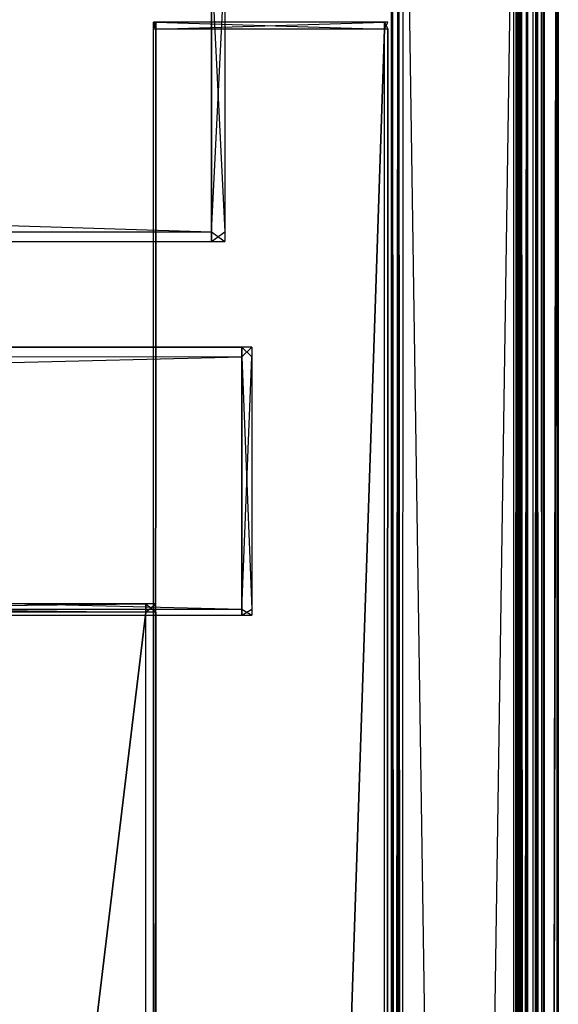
# Model space of a CAD drawing. Extents: x 0 to 0.8, y -0.501 to 0.
# Tile 99 of 107: x 0.765 to 0.8, y -0.096 to -0.032. Entities that reach past the tile are written whole.
import ezdxf

# ---------------------------------------------------------------- set-up
doc = ezdxf.new("R2010")
doc.units = 0
for name, color, linetype in [('L12_ABDECKPL_0___REPLACEMTFOREM', 7, 'CONTINUOUS'), ('L23_KORPUS2_5___REPLACEMTFOREMP', 7, 'CONTINUOUS'), ('L24_KORPUS2_5___REPLACEMTFOREMP', 7, 'CONTINUOUS'), ('L25_KORPUS2_4___REPLACEMTFOREMP', 7, 'CONTINUOUS'), ('L27_KORPUS2_1___REPLACEMTFOREMP', 7, 'CONTINUOUS'), ('L29_KORPUS3_2___REPLACEMTFOREMP', 7, 'CONTINUOUS'), ('L30_KORPUS3_0___REPLACEMTFOREMP', 7, 'CONTINUOUS')]:
    doc.layers.add(name, color=color, linetype=linetype)

msp = doc.modelspace()

# ---------------------------------------------------------------- linework, layer by layer
at = {"layer": 'L12_ABDECKPL_0___REPLACEMTFOREM', "color": 39}
for points, invisible_edges in [([(0.728221, -0.001093, 0.591217), (0.798384, -0.499907, 0.591217), (0.724135, -0.499907, 0.591217), (0.728221, -0.001093, 0.591217)], 13), ([(0.798384, -0.49991, 0.603217), (0.728221, -0.00109, 0.603217), (0.728221, -0.49991, 0.603217), (0.798384, -0.49991, 0.603217)], 13), ([(0.728221, -0.00109, 0.603217), (0.798384, -0.49991, 0.603217), (0.798335, -0.00109, 0.603217), (0.728221, -0.00109, 0.603217)], 10), ([(0.798384, -0.499907, 0.591217), (0.728221, -0.001093, 0.591217), (0.798335, -0.001093, 0.591217), (0.798384, -0.499907, 0.591217)], 10), ([(0.798335, -0.00109, 0.603217), (0.798384, -0.49991, 0.603217), (0.798548, -0.00109, 0.603217), (0.798335, -0.00109, 0.603217)], 13), ([(0.798384, -0.499907, 0.591217), (0.798335, -0.001093, 0.591217), (0.798547, -0.001093, 0.591217), (0.798384, -0.499907, 0.591217)], 13), ([(0.798548, -0.00109, 0.603217), (0.798384, -0.49991, 0.603217), (0.798548, -0.49991, 0.603217), (0.798548, -0.00109, 0.603217)], 10), ([(0.798384, -0.499907, 0.591217), (0.798547, -0.001093, 0.591217), (0.798547, -0.499907, 0.591217), (0.798384, -0.499907, 0.591217)], 10), ([(0.798547, -0.499907, 0.591217), (0.798547, -0.001093, 0.591217), (0.798597, -0.499856, 0.591217), (0.798547, -0.499907, 0.591217)], 13), ([(0.798597, -0.499856, 0.591217), (0.798547, -0.001093, 0.591217), (0.798628, -0.001174, 0.591217), (0.798597, -0.499856, 0.591217)], 10), ([(0.798548, -0.00109, 0.603217), (0.798548, -0.49991, 0.603217), (0.7986, -0.499858, 0.603217), (0.798548, -0.00109, 0.603217)], 13), ([(0.798548, -0.00109, 0.603217), (0.7986, -0.499858, 0.603217), (0.79863, -0.001172, 0.603217), (0.798548, -0.00109, 0.603217)], 10), ([(0.798597, -0.499856, 0.591217), (0.798628, -0.001174, 0.591217), (0.798848, -0.499606, 0.591217), (0.798597, -0.499856, 0.591217)], 13), ([(0.79863, -0.001172, 0.603217), (0.7986, -0.499858, 0.603217), (0.79885, -0.499608, 0.603217), (0.79863, -0.001172, 0.603217)], 13), ([(0.798848, -0.499606, 0.591217), (0.798628, -0.001174, 0.591217), (0.798839, -0.001385, 0.591217), (0.798848, -0.499606, 0.591217)], 14), ([(0.79863, -0.001172, 0.603217), (0.79885, -0.499608, 0.603217), (0.798841, -0.001383, 0.603217), (0.79863, -0.001172, 0.603217)], 14), ([(0.798848, -0.499606, 0.591217), (0.798839, -0.001385, 0.591217), (0.798907, -0.001453, 0.591217), (0.798848, -0.499606, 0.591217)], 15), ([(0.798841, -0.001383, 0.603217), (0.79885, -0.499608, 0.603217), (0.79891, -0.001452, 0.603217), (0.798841, -0.001383, 0.603217)], 15), ([(0.798848, -0.499606, 0.591217), (0.798907, -0.001453, 0.591217), (0.798907, -0.499343, 0.591217), (0.798848, -0.499606, 0.591217)], 15), ([(0.79891, -0.001452, 0.603217), (0.79885, -0.499608, 0.603217), (0.79891, -0.499343, 0.603217), (0.79891, -0.001452, 0.603217)], 15), ([(0.798907, -0.499343, 0.591217), (0.798907, -0.001453, 0.591217), (0.798907, -0.001708, 0.591217), (0.798907, -0.499343, 0.591217)], 15), ([(0.798907, -0.001708, 0.591217), (0.799, -0.499343, 0.591217), (0.798907, -0.499343, 0.591217), (0.798907, -0.001708, 0.591217)], 13), ([(0.799, -0.499343, 0.591217), (0.798907, -0.001708, 0.591217), (0.799, -0.001708, 0.591217), (0.799, -0.499343, 0.591217)], 14), ([(0.79891, -0.001452, 0.603217), (0.79891, -0.499343, 0.603217), (0.79891, -0.001708, 0.603217), (0.79891, -0.001452, 0.603217)], 15), ([(0.799, -0.499343, 0.603217), (0.79891, -0.001708, 0.603217), (0.79891, -0.499343, 0.603217), (0.799, -0.499343, 0.603217)], 13), ([(0.79891, -0.001708, 0.603217), (0.799, -0.499343, 0.603217), (0.799, -0.001708, 0.603217), (0.79891, -0.001708, 0.603217)], 14), ([(0.799, -0.499343, 0.591217), (0.79907, -0.001679, 0.591287), (0.79907, -0.499373, 0.591287), (0.799, -0.499343, 0.591217)], 13), ([(0.79907, -0.001679, 0.591287), (0.799, -0.499343, 0.591217), (0.799, -0.001708, 0.591217), (0.79907, -0.001679, 0.591287)], 14), ([(0.79906, -0.001683, 0.603156), (0.799, -0.499343, 0.603217), (0.79906, -0.499368, 0.603156), (0.79906, -0.001683, 0.603156)], 13), ([(0.799, -0.499343, 0.603217), (0.79906, -0.001683, 0.603156), (0.799, -0.001708, 0.603217), (0.799, -0.499343, 0.603217)], 14), ([(0.799892, -0.001339, 0.602325), (0.79906, -0.499368, 0.603156), (0.799892, -0.499712, 0.602325), (0.799892, -0.001339, 0.602325)], 13), ([(0.79906, -0.499368, 0.603156), (0.799892, -0.001339, 0.602325), (0.79906, -0.001683, 0.603156), (0.79906, -0.499368, 0.603156)], 14), ([(0.79907, -0.499373, 0.591287), (0.799899, -0.001336, 0.592115), (0.799899, -0.499715, 0.592115), (0.79907, -0.499373, 0.591287)], 13), ([(0.799899, -0.001336, 0.592115), (0.79907, -0.499373, 0.591287), (0.79907, -0.001679, 0.591287), (0.799899, -0.001336, 0.592115)], 14), ([(0.8, -0.001294, 0.602217), (0.799892, -0.499712, 0.602325), (0.8, -0.499757, 0.602217), (0.8, -0.001294, 0.602217)], 13), ([(0.799892, -0.499712, 0.602325), (0.8, -0.001294, 0.602217), (0.799892, -0.001339, 0.602325), (0.799892, -0.499712, 0.602325)], 14), ([(0.799899, -0.499715, 0.592115), (0.8, -0.001294, 0.592217), (0.8, -0.499757, 0.592217), (0.799899, -0.499715, 0.592115)], 13), ([(0.8, -0.001294, 0.592217), (0.799899, -0.499715, 0.592115), (0.799899, -0.001336, 0.592115), (0.8, -0.001294, 0.592217)], 14), ([(0.8, -0.499757, 0.602038), (0.8, -0.001294, 0.602217), (0.8, -0.499757, 0.602217), (0.8, -0.499757, 0.602038)], 13), ([(0.8, -0.001294, 0.602217), (0.8, -0.499757, 0.602038), (0.8, -0.001294, 0.602038), (0.8, -0.001294, 0.602217)], 14), ([(0.8, -0.499757, 0.592354), (0.8, -0.001294, 0.602038), (0.8, -0.499757, 0.602038), (0.8, -0.499757, 0.592354)], 13), ([(0.8, -0.001294, 0.602038), (0.8, -0.499757, 0.592354), (0.8, -0.001294, 0.592354), (0.8, -0.001294, 0.602038)], 14), ([(0.8, -0.499757, 0.592217), (0.8, -0.001294, 0.592354), (0.8, -0.499757, 0.592354), (0.8, -0.499757, 0.592217)], 13), ([(0.8, -0.001294, 0.592354), (0.8, -0.499757, 0.592217), (0.8, -0.001294, 0.592217), (0.8, -0.001294, 0.592354)], 14)]:
    msp.add_3dface(points, dxfattribs=dict(at, invisible_edges=invisible_edges))
at = {"layer": 'L23_KORPUS2_5___REPLACEMTFOREMP', "color": 250}
for points, invisible_edges in [([(0.779358, -0.053669, 0.006851), (0.1, -0.054293, 0.006851), (0.1, -0.053669, 0.006851), (0.779358, -0.053669, 0.006851)], 13), ([(0.1, -0.054293, 0.006851), (0.779358, -0.053669, 0.006851), (0.779358, -0.054293, 0.006851), (0.1, -0.054293, 0.006851)], 14), ([(0.779358, -0.054293, 0.148599), (0.1, -0.053669, 0.148599), (0.1, -0.054293, 0.148599), (0.779358, -0.054293, 0.148599)], 13), ([(0.1, -0.053669, 0.148599), (0.779358, -0.054293, 0.148599), (0.779358, -0.053669, 0.148599), (0.1, -0.053669, 0.148599)], 14), ([(0.1, -0.053669, 0.007213), (0.779358, -0.053669, 0.006851), (0.1, -0.053669, 0.006851), (0.1, -0.053669, 0.007213)], 13), ([(0.779358, -0.053669, 0.006851), (0.1, -0.053669, 0.007213), (0.779358, -0.053669, 0.007213), (0.779358, -0.053669, 0.006851)], 14), ([(0.1, -0.053669, 0.148055), (0.779358, -0.053669, 0.007213), (0.1, -0.053669, 0.007213), (0.1, -0.053669, 0.148055)], 13), ([(0.779358, -0.053669, 0.007213), (0.1, -0.053669, 0.148055), (0.779358, -0.053669, 0.148055), (0.779358, -0.053669, 0.007213)], 14), ([(0.1, -0.053669, 0.148599), (0.779358, -0.053669, 0.148055), (0.1, -0.053669, 0.148055), (0.1, -0.053669, 0.148599)], 13), ([(0.779358, -0.053669, 0.148055), (0.1, -0.053669, 0.148599), (0.779358, -0.053669, 0.148599), (0.779358, -0.053669, 0.148055)], 14), ([(0.78, -0.054293, 0.148599), (0.779358, -0.053669, 0.148599), (0.779358, -0.054293, 0.148599), (0.78, -0.054293, 0.148599)], 13), ([(0.779358, -0.053669, 0.148599), (0.78, -0.054293, 0.148599), (0.78, -0.053669, 0.148599), (0.779358, -0.053669, 0.148599)], 14), ([(0.78, -0.053669, 0.006851), (0.779358, -0.054293, 0.006851), (0.779358, -0.053669, 0.006851), (0.78, -0.053669, 0.006851)], 13), ([(0.779358, -0.054293, 0.006851), (0.78, -0.053669, 0.006851), (0.78, -0.054293, 0.006851), (0.779358, -0.054293, 0.006851)], 14), ([(0.779358, -0.053669, 0.007213), (0.78, -0.053669, 0.006851), (0.779358, -0.053669, 0.006851), (0.779358, -0.053669, 0.007213)], 13), ([(0.78, -0.053669, 0.006851), (0.779358, -0.053669, 0.007213), (0.78, -0.053669, 0.007213), (0.78, -0.053669, 0.006851)], 14), ([(0.779358, -0.053669, 0.148055), (0.78, -0.053669, 0.007213), (0.779358, -0.053669, 0.007213), (0.779358, -0.053669, 0.148055)], 13), ([(0.78, -0.053669, 0.007213), (0.779358, -0.053669, 0.148055), (0.78, -0.053669, 0.148055), (0.78, -0.053669, 0.007213)], 14), ([(0.779358, -0.053669, 0.148599), (0.78, -0.053669, 0.148055), (0.779358, -0.053669, 0.148055), (0.779358, -0.053669, 0.148599)], 13), ([(0.78, -0.053669, 0.148055), (0.779358, -0.053669, 0.148599), (0.78, -0.053669, 0.148599), (0.78, -0.053669, 0.148055)], 14), ([(0.78, -0.054293, 0.006851), (0.78, -0.053669, 0.007213), (0.78, -0.054293, 0.007213), (0.78, -0.054293, 0.006851)], 13), ([(0.78, -0.053669, 0.007213), (0.78, -0.054293, 0.006851), (0.78, -0.053669, 0.006851), (0.78, -0.053669, 0.007213)], 14), ([(0.78, -0.054293, 0.007213), (0.78, -0.053669, 0.148055), (0.78, -0.054293, 0.148055), (0.78, -0.054293, 0.007213)], 13), ([(0.78, -0.053669, 0.148055), (0.78, -0.054293, 0.007213), (0.78, -0.053669, 0.007213), (0.78, -0.053669, 0.148055)], 14), ([(0.78, -0.054293, 0.148055), (0.78, -0.053669, 0.148599), (0.78, -0.054293, 0.148599), (0.78, -0.054293, 0.148055)], 13), ([(0.78, -0.053669, 0.148599), (0.78, -0.054293, 0.148055), (0.78, -0.053669, 0.148055), (0.78, -0.053669, 0.148599)], 14), ([(0.779358, -0.054293, 0.006851), (0.1, -0.070726, 0.006851), (0.1, -0.054293, 0.006851), (0.779358, -0.054293, 0.006851)], 13), ([(0.1, -0.070726, 0.006851), (0.779358, -0.054293, 0.006851), (0.779358, -0.070726, 0.006851), (0.1, -0.070726, 0.006851)], 14), ([(0.779358, -0.070726, 0.148599), (0.1, -0.054293, 0.148599), (0.1, -0.070726, 0.148599), (0.779358, -0.070726, 0.148599)], 13), ([(0.1, -0.054293, 0.148599), (0.779358, -0.070726, 0.148599), (0.779358, -0.054293, 0.148599), (0.1, -0.054293, 0.148599)], 14), ([(0.78, -0.070726, 0.148599), (0.779358, -0.054293, 0.148599), (0.779358, -0.070726, 0.148599), (0.78, -0.070726, 0.148599)], 13), ([(0.779358, -0.054293, 0.148599), (0.78, -0.070726, 0.148599), (0.78, -0.054293, 0.148599), (0.779358, -0.054293, 0.148599)], 14), ([(0.78, -0.054293, 0.006851), (0.779358, -0.070726, 0.006851), (0.779358, -0.054293, 0.006851), (0.78, -0.054293, 0.006851)], 13), ([(0.779358, -0.070726, 0.006851), (0.78, -0.054293, 0.006851), (0.78, -0.070726, 0.006851), (0.779358, -0.070726, 0.006851)], 14), ([(0.78, -0.070726, 0.148055), (0.78, -0.054293, 0.148599), (0.78, -0.070726, 0.148599), (0.78, -0.070726, 0.148055)], 13), ([(0.78, -0.054293, 0.148599), (0.78, -0.070726, 0.148055), (0.78, -0.054293, 0.148055), (0.78, -0.054293, 0.148599)], 14), ([(0.78, -0.070726, 0.007213), (0.78, -0.054293, 0.148055), (0.78, -0.070726, 0.148055), (0.78, -0.070726, 0.007213)], 13), ([(0.78, -0.054293, 0.148055), (0.78, -0.070726, 0.007213), (0.78, -0.054293, 0.007213), (0.78, -0.054293, 0.148055)], 14), ([(0.78, -0.070726, 0.006851), (0.78, -0.054293, 0.007213), (0.78, -0.070726, 0.007213), (0.78, -0.070726, 0.006851)], 13), ([(0.78, -0.054293, 0.007213), (0.78, -0.070726, 0.006851), (0.78, -0.054293, 0.006851), (0.78, -0.054293, 0.007213)], 14), ([(0.779358, -0.071125, 0.148599), (0.1, -0.070726, 0.148599), (0.1, -0.071125, 0.148599), (0.779358, -0.071125, 0.148599)], 13), ([(0.1, -0.070726, 0.148599), (0.779358, -0.071125, 0.148599), (0.779358, -0.070726, 0.148599), (0.1, -0.070726, 0.148599)], 14), ([(0.779358, -0.070726, 0.006851), (0.1, -0.071125, 0.006851), (0.1, -0.070726, 0.006851), (0.779358, -0.070726, 0.006851)], 13), ([(0.1, -0.071125, 0.006851), (0.779358, -0.070726, 0.006851), (0.779358, -0.071125, 0.006851), (0.1, -0.071125, 0.006851)], 14), ([(0.779358, -0.071125, 0.007213), (0.1, -0.071125, 0.006851), (0.779358, -0.071125, 0.006851), (0.779358, -0.071125, 0.007213)], 13), ([(0.1, -0.071125, 0.006851), (0.779358, -0.071125, 0.007213), (0.1, -0.071125, 0.007213), (0.1, -0.071125, 0.006851)], 14), ([(0.779358, -0.071125, 0.148055), (0.1, -0.071125, 0.007213), (0.779358, -0.071125, 0.007213), (0.779358, -0.071125, 0.148055)], 13), ([(0.1, -0.071125, 0.007213), (0.779358, -0.071125, 0.148055), (0.1, -0.071125, 0.148055), (0.1, -0.071125, 0.007213)], 14), ([(0.779358, -0.071125, 0.148599), (0.1, -0.071125, 0.148055), (0.779358, -0.071125, 0.148055), (0.779358, -0.071125, 0.148599)], 13), ([(0.1, -0.071125, 0.148055), (0.779358, -0.071125, 0.148599), (0.1, -0.071125, 0.148599), (0.1, -0.071125, 0.148055)], 14), ([(0.78, -0.070726, 0.006851), (0.779358, -0.071125, 0.006851), (0.779358, -0.070726, 0.006851), (0.78, -0.070726, 0.006851)], 13), ([(0.779358, -0.071125, 0.006851), (0.78, -0.070726, 0.006851), (0.78, -0.071125, 0.006851), (0.779358, -0.071125, 0.006851)], 14), ([(0.78, -0.071125, 0.148599), (0.779358, -0.070726, 0.148599), (0.779358, -0.071125, 0.148599), (0.78, -0.071125, 0.148599)], 13), ([(0.779358, -0.070726, 0.148599), (0.78, -0.071125, 0.148599), (0.78, -0.070726, 0.148599), (0.779358, -0.070726, 0.148599)], 14), ([(0.78, -0.071125, 0.007213), (0.779358, -0.071125, 0.006851), (0.78, -0.071125, 0.006851), (0.78, -0.071125, 0.007213)], 13), ([(0.779358, -0.071125, 0.006851), (0.78, -0.071125, 0.007213), (0.779358, -0.071125, 0.007213), (0.779358, -0.071125, 0.006851)], 14), ([(0.78, -0.071125, 0.148055), (0.779358, -0.071125, 0.007213), (0.78, -0.071125, 0.007213), (0.78, -0.071125, 0.148055)], 13), ([(0.779358, -0.071125, 0.007213), (0.78, -0.071125, 0.148055), (0.779358, -0.071125, 0.148055), (0.779358, -0.071125, 0.007213)], 14), ([(0.78, -0.071125, 0.148599), (0.779358, -0.071125, 0.148055), (0.78, -0.071125, 0.148055), (0.78, -0.071125, 0.148599)], 13), ([(0.779358, -0.071125, 0.148055), (0.78, -0.071125, 0.148599), (0.779358, -0.071125, 0.148599), (0.779358, -0.071125, 0.148055)], 14), ([(0.78, -0.071125, 0.006851), (0.78, -0.070726, 0.007213), (0.78, -0.071125, 0.007213), (0.78, -0.071125, 0.006851)], 13), ([(0.78, -0.070726, 0.007213), (0.78, -0.071125, 0.006851), (0.78, -0.070726, 0.006851), (0.78, -0.070726, 0.007213)], 14), ([(0.78, -0.071125, 0.007213), (0.78, -0.070726, 0.148055), (0.78, -0.071125, 0.148055), (0.78, -0.071125, 0.007213)], 13), ([(0.78, -0.070726, 0.148055), (0.78, -0.071125, 0.007213), (0.78, -0.070726, 0.007213), (0.78, -0.070726, 0.148055)], 14), ([(0.78, -0.071125, 0.148055), (0.78, -0.070726, 0.148599), (0.78, -0.071125, 0.148599), (0.78, -0.071125, 0.148055)], 13), ([(0.78, -0.070726, 0.148599), (0.78, -0.071125, 0.148055), (0.78, -0.070726, 0.148055), (0.78, -0.070726, 0.148599)], 14)]:
    msp.add_3dface(points, dxfattribs=dict(at, invisible_edges=invisible_edges))
at = {"layer": 'L24_KORPUS2_5___REPLACEMTFOREMP', "color": 250}
for points, invisible_edges in [([(0.723741, -0.070384, 0.023923), (0.773099, -0.070384, 0.00749), (0.723741, -0.070384, 0.00749), (0.723741, -0.070384, 0.023923)], 13), ([(0.773099, -0.070384, 0.00749), (0.723741, -0.070384, 0.023923), (0.773099, -0.070384, 0.023923), (0.773099, -0.070384, 0.00749)], 14), ([(0.723741, -0.070384, 0.00749), (0.773099, -0.070384, 0.006866), (0.723741, -0.070384, 0.006866), (0.723741, -0.070384, 0.00749)], 13), ([(0.773099, -0.070384, 0.006866), (0.723741, -0.070384, 0.00749), (0.773099, -0.070384, 0.00749), (0.773099, -0.070384, 0.006866)], 14), ([(0.773099, -0.070928, 0.024322), (0.723741, -0.070384, 0.024322), (0.723741, -0.070928, 0.024322), (0.773099, -0.070928, 0.024322)], 13), ([(0.723741, -0.070384, 0.024322), (0.773099, -0.070928, 0.024322), (0.773099, -0.070384, 0.024322), (0.723741, -0.070384, 0.024322)], 14), ([(0.723741, -0.070384, 0.024322), (0.773099, -0.070384, 0.023923), (0.723741, -0.070384, 0.023923), (0.723741, -0.070384, 0.024322)], 13), ([(0.773099, -0.070384, 0.023923), (0.723741, -0.070384, 0.024322), (0.773099, -0.070384, 0.024322), (0.773099, -0.070384, 0.023923)], 14), ([(0.773099, -0.070384, 0.006866), (0.723741, -0.070928, 0.006866), (0.723741, -0.070384, 0.006866), (0.773099, -0.070384, 0.006866)], 13), ([(0.723741, -0.070928, 0.006866), (0.773099, -0.070384, 0.006866), (0.773099, -0.070928, 0.006866), (0.723741, -0.070928, 0.006866)], 14), ([(0.773099, -0.070384, 0.023923), (0.773741, -0.070384, 0.00749), (0.773099, -0.070384, 0.00749), (0.773099, -0.070384, 0.023923)], 13), ([(0.773741, -0.070384, 0.00749), (0.773099, -0.070384, 0.023923), (0.773741, -0.070384, 0.023923), (0.773741, -0.070384, 0.00749)], 14), ([(0.773099, -0.070384, 0.00749), (0.773741, -0.070384, 0.006866), (0.773099, -0.070384, 0.006866), (0.773099, -0.070384, 0.00749)], 13), ([(0.773741, -0.070384, 0.006866), (0.773099, -0.070384, 0.00749), (0.773741, -0.070384, 0.00749), (0.773741, -0.070384, 0.006866)], 14), ([(0.773741, -0.070384, 0.006866), (0.773099, -0.070928, 0.006866), (0.773099, -0.070384, 0.006866), (0.773741, -0.070384, 0.006866)], 13), ([(0.773099, -0.070928, 0.006866), (0.773741, -0.070384, 0.006866), (0.773741, -0.070928, 0.006866), (0.773099, -0.070928, 0.006866)], 14), ([(0.773099, -0.070384, 0.024322), (0.773741, -0.070384, 0.023923), (0.773099, -0.070384, 0.023923), (0.773099, -0.070384, 0.024322)], 13), ([(0.773741, -0.070384, 0.023923), (0.773099, -0.070384, 0.024322), (0.773741, -0.070384, 0.024322), (0.773741, -0.070384, 0.023923)], 14), ([(0.773741, -0.070928, 0.024322), (0.773099, -0.070384, 0.024322), (0.773099, -0.070928, 0.024322), (0.773741, -0.070928, 0.024322)], 13), ([(0.773099, -0.070384, 0.024322), (0.773741, -0.070928, 0.024322), (0.773741, -0.070384, 0.024322), (0.773099, -0.070384, 0.024322)], 14), ([(0.773741, -0.070384, 0.023923), (0.773741, -0.070928, 0.024322), (0.773741, -0.070928, 0.023923), (0.773741, -0.070384, 0.023923)], 13), ([(0.773741, -0.070928, 0.024322), (0.773741, -0.070384, 0.023923), (0.773741, -0.070384, 0.024322), (0.773741, -0.070928, 0.024322)], 14), ([(0.773741, -0.070384, 0.00749), (0.773741, -0.070928, 0.023923), (0.773741, -0.070928, 0.00749), (0.773741, -0.070384, 0.00749)], 13), ([(0.773741, -0.070928, 0.023923), (0.773741, -0.070384, 0.00749), (0.773741, -0.070384, 0.023923), (0.773741, -0.070928, 0.023923)], 14), ([(0.773741, -0.070384, 0.006866), (0.773741, -0.070928, 0.00749), (0.773741, -0.070928, 0.006866), (0.773741, -0.070384, 0.006866)], 13), ([(0.773741, -0.070928, 0.00749), (0.773741, -0.070384, 0.006866), (0.773741, -0.070384, 0.00749), (0.773741, -0.070928, 0.00749)], 14), ([(0.773099, -0.070928, 0.006866), (0.723741, -0.479769, 0.006866), (0.723741, -0.070928, 0.006866), (0.773099, -0.070928, 0.006866)], 13), ([(0.723741, -0.479769, 0.006866), (0.773099, -0.070928, 0.006866), (0.773099, -0.479769, 0.006866), (0.723741, -0.479769, 0.006866)], 14), ([(0.723741, -0.479769, 0.024322), (0.773099, -0.070928, 0.024322), (0.723741, -0.070928, 0.024322), (0.723741, -0.479769, 0.024322)], 13), ([(0.773099, -0.070928, 0.024322), (0.723741, -0.479769, 0.024322), (0.773099, -0.479769, 0.024322), (0.773099, -0.070928, 0.024322)], 14), ([(0.773099, -0.479769, 0.024322), (0.773741, -0.070928, 0.024322), (0.773099, -0.070928, 0.024322), (0.773099, -0.479769, 0.024322)], 13), ([(0.773741, -0.070928, 0.024322), (0.773099, -0.479769, 0.024322), (0.773741, -0.479769, 0.024322), (0.773741, -0.070928, 0.024322)], 14), ([(0.773741, -0.070928, 0.006866), (0.773099, -0.479769, 0.006866), (0.773099, -0.070928, 0.006866), (0.773741, -0.070928, 0.006866)], 13), ([(0.773099, -0.479769, 0.006866), (0.773741, -0.070928, 0.006866), (0.773741, -0.479769, 0.006866), (0.773099, -0.479769, 0.006866)], 14), ([(0.773741, -0.479769, 0.023923), (0.773741, -0.070928, 0.024322), (0.773741, -0.479769, 0.024322), (0.773741, -0.479769, 0.023923)], 13), ([(0.773741, -0.070928, 0.024322), (0.773741, -0.479769, 0.023923), (0.773741, -0.070928, 0.023923), (0.773741, -0.070928, 0.024322)], 14), ([(0.773741, -0.070928, 0.00749), (0.773741, -0.479769, 0.023923), (0.773741, -0.479769, 0.00749), (0.773741, -0.070928, 0.00749)], 13), ([(0.773741, -0.479769, 0.023923), (0.773741, -0.070928, 0.00749), (0.773741, -0.070928, 0.023923), (0.773741, -0.479769, 0.023923)], 14), ([(0.773741, -0.479769, 0.006866), (0.773741, -0.070928, 0.00749), (0.773741, -0.479769, 0.00749), (0.773741, -0.479769, 0.006866)], 13), ([(0.773741, -0.070928, 0.00749), (0.773741, -0.479769, 0.006866), (0.773741, -0.070928, 0.006866), (0.773741, -0.070928, 0.00749)], 14)]:
    msp.add_3dface(points, dxfattribs=dict(at, invisible_edges=invisible_edges))
at = {"layer": 'L25_KORPUS2_4___REPLACEMTFOREMP', "color": 250}
for points, invisible_edges in [([(0.777388, -0.046135, 0.591044), (0.2, -0.028748, 0.591044), (0.2, -0.046135, 0.591044), (0.777388, -0.046135, 0.591044)], 13), ([(0.2, -0.028748, 0.591044), (0.777388, -0.046135, 0.591044), (0.777388, -0.028748, 0.591044), (0.2, -0.028748, 0.591044)], 14), ([(0.777388, -0.028748, 0.550836), (0.2, -0.046135, 0.550836), (0.2, -0.028748, 0.550836), (0.777388, -0.028748, 0.550836)], 13), ([(0.2, -0.046135, 0.550836), (0.777388, -0.028748, 0.550836), (0.777388, -0.046135, 0.550836), (0.2, -0.046135, 0.550836)], 14), ([(0.778246, -0.028748, 0.550836), (0.777388, -0.046135, 0.550836), (0.777388, -0.028748, 0.550836), (0.778246, -0.028748, 0.550836)], 13), ([(0.777388, -0.046135, 0.550836), (0.778246, -0.028748, 0.550836), (0.778246, -0.046135, 0.550836), (0.777388, -0.046135, 0.550836)], 14), ([(0.778246, -0.046135, 0.591044), (0.777388, -0.028748, 0.591044), (0.777388, -0.046135, 0.591044), (0.778246, -0.046135, 0.591044)], 13), ([(0.777388, -0.028748, 0.591044), (0.778246, -0.046135, 0.591044), (0.778246, -0.028748, 0.591044), (0.777388, -0.028748, 0.591044)], 14), ([(0.778246, -0.046135, 0.550836), (0.778246, -0.028748, 0.551358), (0.778246, -0.046135, 0.551358), (0.778246, -0.046135, 0.550836)], 13), ([(0.778246, -0.028748, 0.551358), (0.778246, -0.046135, 0.550836), (0.778246, -0.028748, 0.550836), (0.778246, -0.028748, 0.551358)], 14), ([(0.778246, -0.046135, 0.551358), (0.778246, -0.028748, 0.59026), (0.778246, -0.046135, 0.59026), (0.778246, -0.046135, 0.551358)], 13), ([(0.778246, -0.028748, 0.59026), (0.778246, -0.046135, 0.551358), (0.778246, -0.028748, 0.551358), (0.778246, -0.028748, 0.59026)], 14), ([(0.778246, -0.046135, 0.59026), (0.778246, -0.028748, 0.591044), (0.778246, -0.046135, 0.591044), (0.778246, -0.046135, 0.59026)], 13), ([(0.778246, -0.028748, 0.591044), (0.778246, -0.046135, 0.59026), (0.778246, -0.028748, 0.59026), (0.778246, -0.028748, 0.591044)], 14), ([(0.777388, -0.046135, 0.550836), (0.2, -0.046766, 0.550836), (0.2, -0.046135, 0.550836), (0.777388, -0.046135, 0.550836)], 13), ([(0.2, -0.046766, 0.550836), (0.777388, -0.046135, 0.550836), (0.777388, -0.046766, 0.550836), (0.2, -0.046766, 0.550836)], 14), ([(0.777388, -0.046766, 0.591044), (0.2, -0.046135, 0.591044), (0.2, -0.046766, 0.591044), (0.777388, -0.046766, 0.591044)], 13), ([(0.2, -0.046135, 0.591044), (0.777388, -0.046766, 0.591044), (0.777388, -0.046135, 0.591044), (0.2, -0.046135, 0.591044)], 14), ([(0.778246, -0.046766, 0.591044), (0.777388, -0.046135, 0.591044), (0.777388, -0.046766, 0.591044), (0.778246, -0.046766, 0.591044)], 13), ([(0.777388, -0.046135, 0.591044), (0.778246, -0.046766, 0.591044), (0.778246, -0.046135, 0.591044), (0.777388, -0.046135, 0.591044)], 14), ([(0.778246, -0.046135, 0.550836), (0.777388, -0.046766, 0.550836), (0.777388, -0.046135, 0.550836), (0.778246, -0.046135, 0.550836)], 13), ([(0.777388, -0.046766, 0.550836), (0.778246, -0.046135, 0.550836), (0.778246, -0.046766, 0.550836), (0.777388, -0.046766, 0.550836)], 14), ([(0.778246, -0.046766, 0.59026), (0.778246, -0.046135, 0.591044), (0.778246, -0.046766, 0.591044), (0.778246, -0.046766, 0.59026)], 13), ([(0.778246, -0.046135, 0.591044), (0.778246, -0.046766, 0.59026), (0.778246, -0.046135, 0.59026), (0.778246, -0.046135, 0.591044)], 14), ([(0.778246, -0.046766, 0.551358), (0.778246, -0.046135, 0.59026), (0.778246, -0.046766, 0.59026), (0.778246, -0.046766, 0.551358)], 13), ([(0.778246, -0.046135, 0.59026), (0.778246, -0.046766, 0.551358), (0.778246, -0.046135, 0.551358), (0.778246, -0.046135, 0.59026)], 14), ([(0.778246, -0.046766, 0.550836), (0.778246, -0.046135, 0.551358), (0.778246, -0.046766, 0.551358), (0.778246, -0.046766, 0.550836)], 13), ([(0.778246, -0.046135, 0.551358), (0.778246, -0.046766, 0.550836), (0.778246, -0.046135, 0.550836), (0.778246, -0.046135, 0.551358)], 14), ([(0.777388, -0.046766, 0.591044), (0.2, -0.046766, 0.59026), (0.777388, -0.046766, 0.59026), (0.777388, -0.046766, 0.591044)], 13), ([(0.2, -0.046766, 0.59026), (0.777388, -0.046766, 0.591044), (0.2, -0.046766, 0.591044), (0.2, -0.046766, 0.59026)], 14), ([(0.777388, -0.046766, 0.59026), (0.2, -0.046766, 0.551358), (0.777388, -0.046766, 0.551358), (0.777388, -0.046766, 0.59026)], 13), ([(0.2, -0.046766, 0.551358), (0.777388, -0.046766, 0.59026), (0.2, -0.046766, 0.59026), (0.2, -0.046766, 0.551358)], 14), ([(0.777388, -0.046766, 0.551358), (0.2, -0.046766, 0.550836), (0.777388, -0.046766, 0.550836), (0.777388, -0.046766, 0.551358)], 13), ([(0.2, -0.046766, 0.550836), (0.777388, -0.046766, 0.551358), (0.2, -0.046766, 0.551358), (0.2, -0.046766, 0.550836)], 14), ([(0.778246, -0.046766, 0.591044), (0.777388, -0.046766, 0.59026), (0.778246, -0.046766, 0.59026), (0.778246, -0.046766, 0.591044)], 13), ([(0.777388, -0.046766, 0.59026), (0.778246, -0.046766, 0.591044), (0.777388, -0.046766, 0.591044), (0.777388, -0.046766, 0.59026)], 14), ([(0.778246, -0.046766, 0.59026), (0.777388, -0.046766, 0.551358), (0.778246, -0.046766, 0.551358), (0.778246, -0.046766, 0.59026)], 13), ([(0.777388, -0.046766, 0.551358), (0.778246, -0.046766, 0.59026), (0.777388, -0.046766, 0.59026), (0.777388, -0.046766, 0.551358)], 14), ([(0.778246, -0.046766, 0.551358), (0.777388, -0.046766, 0.550836), (0.778246, -0.046766, 0.550836), (0.778246, -0.046766, 0.551358)], 13), ([(0.777388, -0.046766, 0.550836), (0.778246, -0.046766, 0.551358), (0.777388, -0.046766, 0.551358), (0.777388, -0.046766, 0.550836)], 14)]:
    msp.add_3dface(points, dxfattribs=dict(at, invisible_edges=invisible_edges))
at = {"layer": 'L27_KORPUS2_1___REPLACEMTFOREMP', "color": 250}
for points, invisible_edges in [([(0.773741, -0.032468, 0.007118), (0.773596, -0.032923, 0.007118), (0.773596, -0.032468, 0.007118), (0.773741, -0.032468, 0.007118)], 13), ([(0.773596, -0.032923, 0.007118), (0.773741, -0.032468, 0.007118), (0.773741, -0.032923, 0.007118), (0.773596, -0.032923, 0.007118)], 14), ([(0.773741, -0.032923, 0.590999), (0.773596, -0.032468, 0.590999), (0.773596, -0.032923, 0.590999), (0.773741, -0.032923, 0.590999)], 13), ([(0.773596, -0.032468, 0.590999), (0.773741, -0.032923, 0.590999), (0.773741, -0.032468, 0.590999), (0.773596, -0.032468, 0.590999)], 14), ([(0.773596, -0.032468, 0.00749), (0.773741, -0.032468, 0.007118), (0.773596, -0.032468, 0.007118), (0.773596, -0.032468, 0.00749)], 13), ([(0.773741, -0.032468, 0.007118), (0.773596, -0.032468, 0.00749), (0.773741, -0.032468, 0.00749), (0.773741, -0.032468, 0.007118)], 14), ([(0.773596, -0.032468, 0.590562), (0.773741, -0.032468, 0.00749), (0.773596, -0.032468, 0.00749), (0.773596, -0.032468, 0.590562)], 13), ([(0.773741, -0.032468, 0.00749), (0.773596, -0.032468, 0.590562), (0.773741, -0.032468, 0.590562), (0.773741, -0.032468, 0.00749)], 14), ([(0.773596, -0.032468, 0.590999), (0.773741, -0.032468, 0.590562), (0.773596, -0.032468, 0.590562), (0.773596, -0.032468, 0.590999)], 13), ([(0.773741, -0.032468, 0.590562), (0.773596, -0.032468, 0.590999), (0.773741, -0.032468, 0.590999), (0.773741, -0.032468, 0.590562)], 14), ([(0.773596, -0.032468, 0.00749), (0.773596, -0.032923, 0.007118), (0.773596, -0.032923, 0.00749), (0.773596, -0.032468, 0.00749)], 13), ([(0.773596, -0.032923, 0.007118), (0.773596, -0.032468, 0.00749), (0.773596, -0.032468, 0.007118), (0.773596, -0.032923, 0.007118)], 14), ([(0.773596, -0.032468, 0.590562), (0.773596, -0.032923, 0.00749), (0.773596, -0.032923, 0.590562), (0.773596, -0.032468, 0.590562)], 13), ([(0.773596, -0.032923, 0.00749), (0.773596, -0.032468, 0.590562), (0.773596, -0.032468, 0.00749), (0.773596, -0.032923, 0.00749)], 14), ([(0.773596, -0.032468, 0.590999), (0.773596, -0.032923, 0.590562), (0.773596, -0.032923, 0.590999), (0.773596, -0.032468, 0.590999)], 13), ([(0.773596, -0.032923, 0.590562), (0.773596, -0.032468, 0.590999), (0.773596, -0.032468, 0.590562), (0.773596, -0.032923, 0.590562)], 14), ([(0.788659, -0.032468, 0.007118), (0.773741, -0.032923, 0.007118), (0.773741, -0.032468, 0.007118), (0.788659, -0.032468, 0.007118)], 13), ([(0.773741, -0.032923, 0.007118), (0.788659, -0.032468, 0.007118), (0.788659, -0.032923, 0.007118), (0.773741, -0.032923, 0.007118)], 14), ([(0.788659, -0.032923, 0.590999), (0.773741, -0.032468, 0.590999), (0.773741, -0.032923, 0.590999), (0.788659, -0.032923, 0.590999)], 13), ([(0.773741, -0.032468, 0.590999), (0.788659, -0.032923, 0.590999), (0.788659, -0.032468, 0.590999), (0.773741, -0.032468, 0.590999)], 14), ([(0.773741, -0.032468, 0.00749), (0.788659, -0.032468, 0.007118), (0.773741, -0.032468, 0.007118), (0.773741, -0.032468, 0.00749)], 13), ([(0.788659, -0.032468, 0.007118), (0.773741, -0.032468, 0.00749), (0.788659, -0.032468, 0.00749), (0.788659, -0.032468, 0.007118)], 14), ([(0.773741, -0.032468, 0.590562), (0.788659, -0.032468, 0.00749), (0.773741, -0.032468, 0.00749), (0.773741, -0.032468, 0.590562)], 13), ([(0.788659, -0.032468, 0.00749), (0.773741, -0.032468, 0.590562), (0.788659, -0.032468, 0.590562), (0.788659, -0.032468, 0.00749)], 14), ([(0.773741, -0.032468, 0.590999), (0.788659, -0.032468, 0.590562), (0.773741, -0.032468, 0.590562), (0.773741, -0.032468, 0.590999)], 13), ([(0.788659, -0.032468, 0.590562), (0.773741, -0.032468, 0.590999), (0.788659, -0.032468, 0.590999), (0.788659, -0.032468, 0.590562)], 14), ([(0.788887, -0.032468, 0.007118), (0.788659, -0.032923, 0.007118), (0.788659, -0.032468, 0.007118), (0.788887, -0.032468, 0.007118)], 13), ([(0.788659, -0.032923, 0.007118), (0.788887, -0.032468, 0.007118), (0.788887, -0.032923, 0.007118), (0.788659, -0.032923, 0.007118)], 14), ([(0.788887, -0.032923, 0.590999), (0.788659, -0.032468, 0.590999), (0.788659, -0.032923, 0.590999), (0.788887, -0.032923, 0.590999)], 13), ([(0.788659, -0.032468, 0.590999), (0.788887, -0.032923, 0.590999), (0.788887, -0.032468, 0.590999), (0.788659, -0.032468, 0.590999)], 14), ([(0.788659, -0.032468, 0.00749), (0.788887, -0.032468, 0.007118), (0.788659, -0.032468, 0.007118), (0.788659, -0.032468, 0.00749)], 13), ([(0.788887, -0.032468, 0.007118), (0.788659, -0.032468, 0.00749), (0.788887, -0.032468, 0.00749), (0.788887, -0.032468, 0.007118)], 14), ([(0.788659, -0.032468, 0.590562), (0.788887, -0.032468, 0.00749), (0.788659, -0.032468, 0.00749), (0.788659, -0.032468, 0.590562)], 13), ([(0.788887, -0.032468, 0.00749), (0.788659, -0.032468, 0.590562), (0.788887, -0.032468, 0.590562), (0.788887, -0.032468, 0.00749)], 14), ([(0.788659, -0.032468, 0.590999), (0.788887, -0.032468, 0.590562), (0.788659, -0.032468, 0.590562), (0.788659, -0.032468, 0.590999)], 13), ([(0.788887, -0.032468, 0.590562), (0.788659, -0.032468, 0.590999), (0.788887, -0.032468, 0.590999), (0.788887, -0.032468, 0.590562)], 14), ([(0.773741, -0.032923, 0.007118), (0.773596, -0.479887, 0.007118), (0.773596, -0.032923, 0.007118), (0.773741, -0.032923, 0.007118)], 13), ([(0.773596, -0.479887, 0.007118), (0.773741, -0.032923, 0.007118), (0.773741, -0.479887, 0.007118), (0.773596, -0.479887, 0.007118)], 14), ([(0.773596, -0.479887, 0.590999), (0.773741, -0.032923, 0.590999), (0.773596, -0.032923, 0.590999), (0.773596, -0.479887, 0.590999)], 13), ([(0.773741, -0.032923, 0.590999), (0.773596, -0.479887, 0.590999), (0.773741, -0.479887, 0.590999), (0.773741, -0.032923, 0.590999)], 14), ([(0.773596, -0.032923, 0.00749), (0.773596, -0.479887, 0.007118), (0.773596, -0.479887, 0.00749), (0.773596, -0.032923, 0.00749)], 13), ([(0.773596, -0.479887, 0.007118), (0.773596, -0.032923, 0.00749), (0.773596, -0.032923, 0.007118), (0.773596, -0.479887, 0.007118)], 14), ([(0.773596, -0.032923, 0.590562), (0.773596, -0.479887, 0.00749), (0.773596, -0.479887, 0.590562), (0.773596, -0.032923, 0.590562)], 13), ([(0.773596, -0.479887, 0.00749), (0.773596, -0.032923, 0.590562), (0.773596, -0.032923, 0.00749), (0.773596, -0.479887, 0.00749)], 14), ([(0.773596, -0.032923, 0.590999), (0.773596, -0.479887, 0.590562), (0.773596, -0.479887, 0.590999), (0.773596, -0.032923, 0.590999)], 13), ([(0.773596, -0.479887, 0.590562), (0.773596, -0.032923, 0.590999), (0.773596, -0.032923, 0.590562), (0.773596, -0.479887, 0.590562)], 14), ([(0.788659, -0.032923, 0.007118), (0.773741, -0.479887, 0.007118), (0.773741, -0.032923, 0.007118), (0.788659, -0.032923, 0.007118)], 13), ([(0.773741, -0.479887, 0.007118), (0.788659, -0.032923, 0.007118), (0.788659, -0.479887, 0.007118), (0.773741, -0.479887, 0.007118)], 14), ([(0.773741, -0.479887, 0.590999), (0.788659, -0.032923, 0.590999), (0.773741, -0.032923, 0.590999), (0.773741, -0.479887, 0.590999)], 13), ([(0.788659, -0.032923, 0.590999), (0.773741, -0.479887, 0.590999), (0.788659, -0.479887, 0.590999), (0.788659, -0.032923, 0.590999)], 14), ([(0.788887, -0.032923, 0.007118), (0.788659, -0.479887, 0.007118), (0.788659, -0.032923, 0.007118), (0.788887, -0.032923, 0.007118)], 13), ([(0.788659, -0.479887, 0.007118), (0.788887, -0.032923, 0.007118), (0.788887, -0.479887, 0.007118), (0.788659, -0.479887, 0.007118)], 14), ([(0.788659, -0.479887, 0.590999), (0.788887, -0.032923, 0.590999), (0.788659, -0.032923, 0.590999), (0.788659, -0.479887, 0.590999)], 13), ([(0.788887, -0.032923, 0.590999), (0.788659, -0.479887, 0.590999), (0.788887, -0.479887, 0.590999), (0.788887, -0.032923, 0.590999)], 14)]:
    msp.add_3dface(points, dxfattribs=dict(at, invisible_edges=invisible_edges))
at = {"layer": 'L29_KORPUS3_2___REPLACEMTFOREMP', "color": 8}
for points, invisible_edges in [([(0.797088, -0.003077), (0.1, -0.499889), (0.1, -0.003077), (0.797088, -0.003077)], 13), ([(0.1, -0.499889), (0.797088, -0.003077), (0.797091, -0.499889), (0.1, -0.499889)], 10), ([(0.1, -0.499887, 0.00769), (0.797088, -0.003079, 0.00769), (0.1, -0.003079, 0.00769), (0.1, -0.499887, 0.00769)], 13), ([(0.797088, -0.003079, 0.00769), (0.1, -0.499887, 0.00769), (0.797091, -0.499887, 0.00769), (0.797088, -0.003079, 0.00769)], 10), ([(0.797091, -0.499889), (0.797088, -0.003077), (0.797252, -0.003077), (0.797091, -0.499889)], 13), ([(0.797088, -0.003079, 0.00769), (0.797091, -0.499887, 0.00769), (0.797251, -0.003079, 0.00769), (0.797088, -0.003079, 0.00769)], 13), ([(0.797091, -0.499889), (0.797252, -0.003077), (0.797252, -0.499889), (0.797091, -0.499889)], 10), ([(0.797251, -0.003079, 0.00769), (0.797091, -0.499887, 0.00769), (0.797251, -0.499887, 0.00769), (0.797251, -0.003079, 0.00769)], 10), ([(0.797251, -0.003079, 0.00769), (0.797251, -0.499887, 0.00769), (0.797284, -0.003112, 0.00769), (0.797251, -0.003079, 0.00769)], 13), ([(0.797284, -0.003112, 0.00769), (0.797251, -0.499887, 0.00769), (0.797288, -0.499851, 0.00769), (0.797284, -0.003112, 0.00769)], 10), ([(0.797252, -0.499889), (0.797252, -0.003077), (0.797285, -0.003111), (0.797252, -0.499889)], 13), ([(0.797252, -0.499889), (0.797285, -0.003111), (0.797289, -0.499852), (0.797252, -0.499889)], 10), ([(0.797284, -0.003112, 0.00769), (0.797288, -0.499851, 0.00769), (0.797372, -0.003199, 0.00769), (0.797284, -0.003112, 0.00769)], 13), ([(0.797289, -0.499852), (0.797285, -0.003111), (0.797373, -0.003198), (0.797289, -0.499852)], 13), ([(0.797372, -0.003199, 0.00769), (0.797288, -0.499851, 0.00769), (0.797367, -0.499772, 0.00769), (0.797372, -0.003199, 0.00769)], 14), ([(0.797289, -0.499852), (0.797373, -0.003198), (0.797368, -0.499773), (0.797289, -0.499852)], 14), ([(0.797372, -0.003199, 0.00769), (0.797367, -0.499772, 0.00769), (0.797402, -0.499736, 0.00769), (0.797372, -0.003199, 0.00769)], 15), ([(0.797368, -0.499773), (0.797373, -0.003198), (0.797404, -0.499737), (0.797368, -0.499773)], 15), ([(0.797372, -0.003199, 0.00769), (0.797402, -0.499736, 0.00769), (0.797402, -0.003376, 0.00769), (0.797372, -0.003199, 0.00769)], 15), ([(0.797404, -0.499737), (0.797373, -0.003198), (0.797404, -0.003376), (0.797404, -0.499737)], 15), ([(0.797934, -0.003196, 0.000436), (0.797577, -0.4996, 0.000079), (0.797577, -0.003343, 0.000079), (0.797934, -0.003196, 0.000436)], 13), ([(0.797577, -0.4996, 0.000079), (0.797934, -0.003196, 0.000436), (0.797934, -0.499748, 0.000436), (0.797577, -0.4996, 0.000079)], 14), ([(0.797899, -0.499734, 0.007289), (0.797998, -0.003169, 0.00719), (0.797899, -0.00321, 0.007289), (0.797899, -0.499734, 0.007289)], 13), ([(0.797998, -0.003169, 0.00719), (0.797899, -0.499734, 0.007289), (0.797998, -0.499774, 0.00719), (0.797998, -0.003169, 0.00719)], 14), ([(0.797998, -0.499774, 0.0005), (0.797934, -0.003196, 0.000436), (0.797998, -0.003169, 0.0005), (0.797998, -0.499774, 0.0005)], 14), ([(0.797934, -0.003196, 0.000436), (0.797998, -0.499774, 0.0005), (0.797934, -0.499748, 0.000436), (0.797934, -0.003196, 0.000436)], 13), ([(0.797998, -0.499774, 0.000565), (0.797998, -0.003169, 0.007018), (0.797998, -0.499774, 0.007018), (0.797998, -0.499774, 0.000565)], 13), ([(0.797998, -0.003169, 0.007018), (0.797998, -0.499774, 0.000565), (0.797998, -0.003169, 0.000565), (0.797998, -0.003169, 0.007018)], 14), ([(0.797998, -0.499774, 0.007018), (0.797998, -0.003169, 0.00719), (0.797998, -0.499774, 0.00719), (0.797998, -0.499774, 0.007018)], 13), ([(0.797998, -0.003169, 0.00719), (0.797998, -0.499774, 0.007018), (0.797998, -0.003169, 0.007018), (0.797998, -0.003169, 0.00719)], 14), ([(0.797998, -0.499774, 0.0005), (0.797998, -0.003169, 0.000565), (0.797998, -0.499774, 0.000565), (0.797998, -0.499774, 0.0005)], 13), ([(0.797998, -0.003169, 0.000565), (0.797998, -0.499774, 0.0005), (0.797998, -0.003169, 0.0005), (0.797998, -0.003169, 0.000565)], 14), ([(0.797402, -0.499568, 0.00769), (0.797498, -0.003376, 0.00769), (0.797402, -0.003376, 0.00769), (0.797402, -0.499568, 0.00769)], 13), ([(0.797498, -0.003376, 0.00769), (0.797402, -0.499568, 0.00769), (0.797498, -0.499568, 0.00769), (0.797498, -0.003376, 0.00769)], 14), ([(0.797402, -0.003376, 0.00769), (0.797402, -0.499736, 0.00769), (0.797402, -0.499568, 0.00769), (0.797402, -0.003376, 0.00769)], 15), ([(0.797498, -0.003376), (0.797404, -0.499568), (0.797404, -0.003376), (0.797498, -0.003376)], 13), ([(0.797404, -0.499568), (0.797498, -0.003376), (0.797498, -0.499568), (0.797404, -0.499568)], 14), ([(0.797404, -0.499737), (0.797404, -0.003376), (0.797404, -0.499568), (0.797404, -0.499737)], 15), ([(0.797577, -0.003343, 0.000079), (0.797498, -0.499568), (0.797498, -0.003376), (0.797577, -0.003343, 0.000079)], 13), ([(0.797498, -0.499568), (0.797577, -0.003343, 0.000079), (0.797577, -0.4996, 0.000079), (0.797498, -0.499568)], 14), ([(0.797498, -0.499568, 0.00769), (0.797555, -0.003353, 0.007633), (0.797498, -0.003376, 0.00769), (0.797498, -0.499568, 0.00769)], 13), ([(0.797555, -0.003353, 0.007633), (0.797498, -0.499568, 0.00769), (0.797555, -0.499591, 0.007633), (0.797555, -0.003353, 0.007633)], 14), ([(0.797555, -0.003353, 0.007633), (0.797899, -0.499734, 0.007289), (0.797899, -0.00321, 0.007289), (0.797555, -0.003353, 0.007633)], 14), ([(0.797899, -0.499734, 0.007289), (0.797555, -0.003353, 0.007633), (0.797555, -0.499591, 0.007633), (0.797899, -0.499734, 0.007289)], 13)]:
    msp.add_3dface(points, dxfattribs=dict(at, invisible_edges=invisible_edges))
at = {"layer": 'L30_KORPUS3_0___REPLACEMTFOREMP', "color": 8, "invisible_edges": 14}
for points in [[(0.789101, -0.003208, 0.589646), (0.789101, -0.499589, 0.589905), (0.789101, -0.003273, 0.589891), (0.789101, -0.003208, 0.589646)], [(0.789101, -0.003208, 0.589646), (0.789101, -0.003419, 0.00784), (0.789101, -0.499589, 0.589905), (0.789101, -0.003208, 0.589646)], [(0.797254, -0.499843, 0.007121), (0.789885, -0.499843, 0.007121), (0.797254, -0.003204, 0.007121), (0.797254, -0.499843, 0.007121)], [(0.797254, -0.003204, 0.007121), (0.789885, -0.499843, 0.007121), (0.789885, -0.003213, 0.007121), (0.797254, -0.003204, 0.007121)], [(0.7975, -0.499843, 0.007121), (0.797254, -0.499843, 0.007121), (0.7975, -0.003204, 0.007121), (0.7975, -0.499843, 0.007121)], [(0.7975, -0.003204, 0.007121), (0.797254, -0.499843, 0.007121), (0.797254, -0.003204, 0.007121), (0.7975, -0.003204, 0.007121)], [(0.797576, -0.499811, 0.007197), (0.7975, -0.499843, 0.007121), (0.7975, -0.003204, 0.007121), (0.797576, -0.499811, 0.007197)], [(0.797576, -0.499811, 0.007197), (0.7975, -0.003204, 0.007121), (0.797576, -0.003236, 0.007197), (0.797576, -0.499811, 0.007197)], [(0.798, -0.003103, 0.008079), (0.798, -0.499636, 0.007743), (0.798, -0.003207, 0.007775), (0.798, -0.003103, 0.008079)], [(0.798, -0.003103, 0.008079), (0.798, -0.003465, 0.590002), (0.798, -0.499636, 0.007743), (0.798, -0.003103, 0.008079)], [(0.798, -0.003207, 0.007775), (0.798, -0.499636, 0.007743), (0.798, -0.003411, 0.007743), (0.798, -0.003207, 0.007775)], [(0.789101, -0.003273, 0.589891), (0.789101, -0.499589, 0.589905), (0.789101, -0.003474, 0.589905), (0.789101, -0.003273, 0.589891)], [(0.789172, -0.00339, 0.00755), (0.789172, -0.499666, 0.00755), (0.789101, -0.003419, 0.007621), (0.789172, -0.00339, 0.00755)], [(0.789101, -0.003419, 0.00784), (0.789101, -0.499636, 0.00784), (0.789101, -0.499705, 0.00786), (0.789101, -0.003419, 0.00784)], [(0.789101, -0.003419, 0.00784), (0.789101, -0.499705, 0.00786), (0.789101, -0.499764, 0.008047), (0.789101, -0.003419, 0.00784)], [(0.789101, -0.003419, 0.00784), (0.789101, -0.499764, 0.008047), (0.789101, -0.499589, 0.589905), (0.789101, -0.003419, 0.00784)], [(0.789101, -0.003419, 0.007621), (0.789101, -0.499636, 0.007621), (0.789101, -0.003419, 0.00784), (0.789101, -0.003419, 0.007621)], [(0.789101, -0.003419, 0.00784), (0.789101, -0.499636, 0.007621), (0.789101, -0.499636, 0.00784), (0.789101, -0.003419, 0.00784)], [(0.789101, -0.003419, 0.007621), (0.789172, -0.499666, 0.00755), (0.789101, -0.499636, 0.007621), (0.789101, -0.003419, 0.007621)], [(0.789172, -0.003444, 0.590195), (0.789101, -0.499589, 0.590124), (0.789172, -0.499618, 0.590195), (0.789172, -0.003444, 0.590195)], [(0.789172, -0.003444, 0.590195), (0.789101, -0.003474, 0.590124), (0.789101, -0.499589, 0.590124), (0.789172, -0.003444, 0.590195)], [(0.789101, -0.003474, 0.590124), (0.789101, -0.499589, 0.589905), (0.789101, -0.499589, 0.590124), (0.789101, -0.003474, 0.590124)], [(0.789101, -0.003474, 0.589905), (0.789101, -0.499589, 0.589905), (0.789101, -0.003474, 0.590124), (0.789101, -0.003474, 0.589905)], [(0.789521, -0.003246, 0.007201), (0.789521, -0.49981, 0.007201), (0.789172, -0.00339, 0.00755), (0.789521, -0.003246, 0.007201)], [(0.789521, -0.0033, 0.590544), (0.789172, -0.499618, 0.590195), (0.789521, -0.499762, 0.590544), (0.789521, -0.0033, 0.590544)], [(0.789521, -0.0033, 0.590544), (0.789172, -0.003444, 0.590195), (0.789172, -0.499618, 0.590195), (0.789521, -0.0033, 0.590544)], [(0.789172, -0.00339, 0.00755), (0.789521, -0.49981, 0.007201), (0.789172, -0.499666, 0.00755), (0.789172, -0.00339, 0.00755)], [(0.789601, -0.003213, 0.007121), (0.789601, -0.499843, 0.007121), (0.789521, -0.003246, 0.007201), (0.789601, -0.003213, 0.007121)], [(0.789521, -0.003246, 0.007201), (0.789601, -0.499843, 0.007121), (0.789521, -0.49981, 0.007201), (0.789521, -0.003246, 0.007201)], [(0.789601, -0.003267, 0.590624), (0.789521, -0.499762, 0.590544), (0.789601, -0.499795, 0.590624), (0.789601, -0.003267, 0.590624)], [(0.789601, -0.003267, 0.590624), (0.789521, -0.0033, 0.590544), (0.789521, -0.499762, 0.590544), (0.789601, -0.003267, 0.590624)], [(0.789885, -0.499843, 0.007121), (0.789601, -0.499843, 0.007121), (0.789885, -0.003213, 0.007121), (0.789885, -0.499843, 0.007121)], [(0.789885, -0.003213, 0.007121), (0.789601, -0.499843, 0.007121), (0.789601, -0.003213, 0.007121), (0.789885, -0.003213, 0.007121)], [(0.789885, -0.499795, 0.590624), (0.789601, -0.003267, 0.590624), (0.789601, -0.499795, 0.590624), (0.789885, -0.499795, 0.590624)], [(0.789885, -0.003267, 0.590624), (0.789601, -0.003267, 0.590624), (0.789885, -0.499795, 0.590624), (0.789885, -0.003267, 0.590624)], [(0.797254, -0.003258, 0.590624), (0.789885, -0.003267, 0.590624), (0.797254, -0.499795, 0.590624), (0.797254, -0.003258, 0.590624)], [(0.797254, -0.499795, 0.590624), (0.789885, -0.003267, 0.590624), (0.789885, -0.499795, 0.590624), (0.797254, -0.499795, 0.590624)], [(0.7975, -0.499795, 0.590624), (0.797254, -0.003258, 0.590624), (0.797254, -0.499795, 0.590624), (0.7975, -0.499795, 0.590624)], [(0.7975, -0.003258, 0.590624), (0.797254, -0.003258, 0.590624), (0.7975, -0.499795, 0.590624), (0.7975, -0.003258, 0.590624)], [(0.797576, -0.00329, 0.590548), (0.7975, -0.003258, 0.590624), (0.7975, -0.499795, 0.590624), (0.797576, -0.00329, 0.590548)], [(0.797576, -0.00329, 0.590548), (0.7975, -0.499795, 0.590624), (0.797576, -0.499764, 0.590548), (0.797576, -0.00329, 0.590548)], [(0.797576, -0.003236, 0.007197), (0.797911, -0.499673, 0.007532), (0.797576, -0.499811, 0.007197), (0.797576, -0.003236, 0.007197)], [(0.797576, -0.003236, 0.007197), (0.797911, -0.003374, 0.007532), (0.797911, -0.499673, 0.007532), (0.797576, -0.003236, 0.007197)], [(0.797576, -0.00329, 0.590548), (0.797576, -0.499764, 0.590548), (0.797911, -0.003428, 0.590214), (0.797576, -0.00329, 0.590548)], [(0.797911, -0.003428, 0.590214), (0.797576, -0.499764, 0.590548), (0.797911, -0.499626, 0.590213), (0.797911, -0.003428, 0.590214)], [(0.797911, -0.003374, 0.007532), (0.798, -0.499636, 0.007621), (0.797911, -0.499673, 0.007532), (0.797911, -0.003374, 0.007532)], [(0.797911, -0.003374, 0.007532), (0.798, -0.003411, 0.007621), (0.798, -0.499636, 0.007621), (0.797911, -0.003374, 0.007532)], [(0.797911, -0.003428, 0.590214), (0.797911, -0.499626, 0.590213), (0.798, -0.003465, 0.590124), (0.797911, -0.003428, 0.590214)], [(0.798, -0.003465, 0.590124), (0.797911, -0.499626, 0.590213), (0.798, -0.499589, 0.590124), (0.798, -0.003465, 0.590124)], [(0.798, -0.003411, 0.007621), (0.798, -0.499636, 0.007743), (0.798, -0.499636, 0.007621), (0.798, -0.003411, 0.007621)], [(0.798, -0.003411, 0.007621), (0.798, -0.003411, 0.007743), (0.798, -0.499636, 0.007743), (0.798, -0.003411, 0.007621)], [(0.798, -0.003465, 0.590002), (0.798, -0.499589, 0.590002), (0.798, -0.499766, 0.589962), (0.798, -0.003465, 0.590002)], [(0.798, -0.003465, 0.590002), (0.798, -0.499766, 0.589962), (0.798, -0.499861, 0.589682), (0.798, -0.003465, 0.590002)], [(0.798, -0.003465, 0.590002), (0.798, -0.499861, 0.589682), (0.798, -0.499636, 0.007743), (0.798, -0.003465, 0.590002)], [(0.798, -0.003465, 0.590002), (0.798, -0.003465, 0.590124), (0.798, -0.499589, 0.590124), (0.798, -0.003465, 0.590002)], [(0.798, -0.003465, 0.590002), (0.798, -0.499589, 0.590124), (0.798, -0.499589, 0.590002), (0.798, -0.003465, 0.590002)]]:
    msp.add_3dface(points, dxfattribs=at)

doc.saveas('drawing.dxf')
